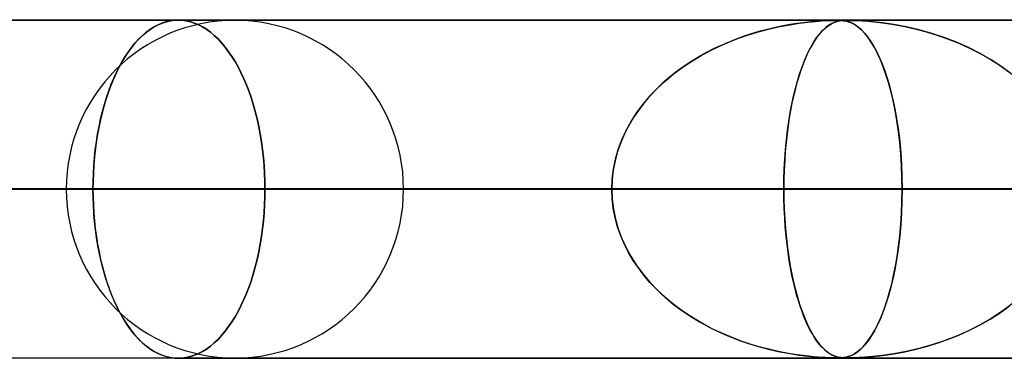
# Model space of a CAD drawing. Header units: millimetres. Extents: x -635 to 635, y -772 to 772.
# Tile 4 of 32: x -479 to -450, y 761 to 772. Entities that reach past the tile are written whole.
import ezdxf

# ---------------------------------------------------------------- set-up
doc = ezdxf.new("R2010")
doc.units = ezdxf.units.MM
doc.layers.add('HIDDEN', color=7, linetype='Continuous')
doc.layers.add('THICK', color=7, linetype='Continuous')

msp = doc.modelspace()

# ---------------------------------------------------------------- linework, layer by layer
at = {"layer": 'HIDDEN'}
for p, q in [((-455.214, 771.48), (-528.675, 771.48)), ((-474.82, 771.484), (-474.942, 771.467)), ((-474.935, 771.468), (-474.816, 771.485)), ((-474.699, 771.49), (-474.82, 771.484)), ((-474.816, 771.485), (-474.699, 771.49)), ((-474.699, 771.49), (-474.582, 771.485)), ((-474.582, 771.485), (-474.699, 771.49)), ((-474.699, 771.49), (0, 771.49)), ((0, 771.49), (-474.699, 771.49)), ((-474.582, 771.485), (-474.464, 771.468)), ((-474.464, 771.468), (-474.582, 771.485)), ((-455.433, 771.475), (-455.536, 771.471)), ((-455.513, 771.472), (-455.391, 771.477)), ((-455.347, 771.478), (-455.433, 771.475)), ((-455.391, 771.477), (-455.294, 771.479)), ((-455.275, 771.48), (-455.347, 771.478)), ((-455.294, 771.479), (-455.213, 771.48)), ((-455.214, 771.48), (-455.275, 771.48)), ((-455.16, 771.48), (-455.214, 771.48)), ((-454.892, 771.48), (-455.214, 771.48)), ((-455.201, 771.48), (-455.134, 771.479)), ((-455.111, 771.478), (-455.16, 771.48)), ((-455.134, 771.479), (-455.073, 771.476)), ((-455.064, 771.476), (-455.111, 771.478)), ((-455.043, 771.475), (-455.09, 771.471)), ((-455.081, 771.472), (-455.022, 771.477)), ((-455.073, 771.476), (-455.013, 771.471)), ((-455.01, 771.47), (-455.064, 771.476)), ((-454.996, 771.478), (-455.043, 771.475)), ((-455.022, 771.477), (-454.961, 771.479)), ((-454.946, 771.48), (-454.996, 771.478)), ((-454.961, 771.479), (-454.892, 771.48)), ((-454.892, 771.48), (-454.946, 771.48)), ((-454.892, 771.48), (-454.814, 771.479)), ((-454.831, 771.48), (-454.892, 771.48)), ((-0.329, 771.48), (-454.892, 771.48)), ((-454.761, 771.478), (-454.831, 771.48)), ((-454.814, 771.479), (-454.72, 771.477)), ((-454.676, 771.476), (-454.761, 771.478)), ((-454.72, 771.477), (-454.6, 771.472)), ((-454.558, 771.47), (-454.676, 771.476)), ((-475.552, 771.199), (-475.67, 771.109)), ((-475.642, 771.132), (-475.527, 771.217)), ((-475.432, 771.277), (-475.552, 771.199)), ((-475.527, 771.217), (-475.41, 771.29)), ((-475.311, 771.343), (-475.432, 771.277)), ((-475.41, 771.29), (-475.292, 771.352)), ((-475.188, 771.397), (-475.311, 771.343)), ((-475.292, 771.352), (-475.173, 771.402)), ((-475.065, 771.438), (-475.188, 771.397)), ((-475.173, 771.402), (-475.054, 771.441)), ((-474.942, 771.467), (-475.065, 771.438)), ((-475.054, 771.441), (-474.935, 771.468)), ((-474.464, 771.468), (-474.344, 771.441)), ((-474.344, 771.441), (-474.464, 771.468)), ((-474.344, 771.441), (-474.224, 771.402)), ((-474.224, 771.402), (-474.344, 771.441)), ((-474.224, 771.402), (-474.104, 771.352)), ((-474.104, 771.352), (-474.224, 771.402)), ((-474.104, 771.352), (-473.985, 771.29)), ((-473.985, 771.29), (-474.104, 771.352)), ((-473.985, 771.29), (-473.867, 771.217)), ((-473.867, 771.217), (-473.985, 771.29)), ((-473.867, 771.217), (-473.751, 771.132)), ((-473.751, 771.132), (-473.867, 771.217)), ((-457.269, 771.214), (-457.518, 771.147)), ((-457.498, 771.153), (-457.2, 771.231)), ((-457.03, 771.27), (-457.269, 771.214)), ((-457.2, 771.231), (-456.902, 771.297)), ((-456.804, 771.317), (-457.03, 771.27)), ((-456.902, 771.297), (-456.608, 771.353)), ((-456.592, 771.356), (-456.804, 771.317)), ((-456.608, 771.353), (-456.33, 771.396)), ((-456.395, 771.387), (-456.592, 771.356)), ((-456.215, 771.411), (-456.395, 771.387)), ((-456.33, 771.396), (-456.077, 771.427)), ((-456.051, 771.43), (-456.215, 771.411)), ((-456.077, 771.427), (-455.853, 771.449)), ((-455.908, 771.444), (-456.051, 771.43)), ((-455.777, 771.455), (-455.908, 771.444)), ((-455.853, 771.449), (-455.664, 771.463)), ((-455.652, 771.464), (-455.777, 771.455)), ((-455.601, 771.214), (-455.666, 771.147)), ((-455.664, 771.463), (-455.513, 771.472)), ((-455.661, 771.153), (-455.582, 771.231)), ((-455.536, 771.471), (-455.652, 771.464)), ((-455.537, 771.27), (-455.601, 771.214)), ((-455.582, 771.231), (-455.503, 771.297)), ((-455.477, 771.317), (-455.537, 771.27)), ((-455.503, 771.297), (-455.423, 771.353)), ((-455.419, 771.356), (-455.477, 771.317)), ((-455.423, 771.353), (-455.346, 771.396)), ((-455.365, 771.387), (-455.419, 771.356)), ((-455.313, 771.411), (-455.365, 771.387)), ((-455.346, 771.396), (-455.273, 771.427)), ((-455.266, 771.43), (-455.313, 771.411)), ((-455.273, 771.427), (-455.204, 771.449)), ((-455.222, 771.444), (-455.266, 771.43)), ((-455.179, 771.455), (-455.222, 771.444)), ((-455.204, 771.449), (-455.14, 771.463)), ((-455.136, 771.464), (-455.179, 771.455)), ((-455.14, 771.463), (-455.081, 771.472)), ((-455.09, 771.471), (-455.136, 771.464)), ((-455.013, 771.471), (-454.955, 771.462)), ((-454.945, 771.46), (-455.01, 771.47)), ((-454.955, 771.462), (-454.9, 771.449)), ((-454.869, 771.44), (-454.945, 771.46)), ((-454.9, 771.449), (-454.845, 771.432)), ((-454.783, 771.407), (-454.869, 771.44)), ((-454.845, 771.432), (-454.784, 771.408)), ((-454.784, 771.408), (-454.716, 771.374)), ((-454.69, 771.359), (-454.783, 771.407)), ((-454.716, 771.374), (-454.644, 771.329)), ((-454.59, 771.29), (-454.69, 771.359)), ((-454.644, 771.329), (-454.566, 771.271)), ((-454.6, 771.472), (-454.457, 771.464)), ((-454.487, 771.201), (-454.59, 771.29)), ((-454.566, 771.271), (-454.484, 771.198)), ((-454.386, 771.46), (-454.558, 771.47)), ((-454.387, 771.096), (-454.487, 771.201)), ((-454.484, 771.198), (-454.397, 771.107)), ((-454.457, 771.464), (-454.301, 771.453)), ((-454.151, 771.44), (-454.386, 771.46)), ((-454.301, 771.453), (-454.134, 771.438)), ((-453.862, 771.407), (-454.151, 771.44)), ((-454.134, 771.438), (-453.941, 771.417)), ((-453.941, 771.417), (-453.72, 771.388)), ((-453.53, 771.359), (-453.862, 771.407)), ((-453.72, 771.388), (-453.473, 771.349)), ((-453.163, 771.29), (-453.53, 771.359)), ((-453.473, 771.349), (-453.202, 771.298)), ((-453.202, 771.298), (-452.911, 771.233)), ((-452.782, 771.201), (-453.163, 771.29)), ((-452.911, 771.233), (-452.602, 771.153)), ((-452.406, 771.096), (-452.782, 771.201)), ((-475.899, 770.895), (-476.008, 770.772)), ((-475.972, 770.814), (-475.865, 770.931)), ((-475.786, 771.008), (-475.899, 770.895)), ((-475.865, 770.931), (-475.755, 771.037)), ((-475.67, 771.109), (-475.786, 771.008)), ((-475.755, 771.037), (-475.642, 771.132)), ((-473.751, 771.132), (-473.637, 771.037)), ((-473.637, 771.037), (-473.751, 771.132)), ((-473.637, 771.037), (-473.525, 770.931)), ((-473.525, 770.931), (-473.637, 771.037)), ((-473.525, 770.931), (-473.417, 770.814)), ((-473.417, 770.814), (-473.525, 770.931)), ((-458.391, 770.847), (-458.095, 770.961)), ((-458.045, 770.979), (-458.31, 770.879)), ((-458.095, 770.961), (-457.797, 771.063)), ((-457.778, 771.069), (-458.045, 770.979)), ((-457.797, 771.063), (-457.498, 771.153)), ((-457.518, 771.147), (-457.778, 771.069)), ((-455.893, 770.847), (-455.817, 770.961)), ((-455.803, 770.979), (-455.872, 770.879)), ((-455.817, 770.961), (-455.739, 771.063)), ((-455.734, 771.069), (-455.803, 770.979)), ((-455.739, 771.063), (-455.661, 771.153)), ((-455.666, 771.147), (-455.734, 771.069)), ((-454.397, 771.107), (-454.307, 770.996)), ((-454.29, 770.973), (-454.387, 771.096)), ((-454.307, 770.996), (-454.216, 770.867)), ((-454.194, 770.834), (-454.29, 770.973)), ((-452.602, 771.153), (-452.276, 771.055)), ((-452.036, 770.973), (-452.406, 771.096)), ((-452.276, 771.055), (-451.939, 770.938)), ((-451.674, 770.834), (-452.036, 770.973)), ((-451.939, 770.938), (-451.607, 770.806)), ((-476.113, 770.639), (-476.214, 770.497)), ((-476.175, 770.554), (-476.075, 770.689)), ((-476.008, 770.772), (-476.113, 770.639)), ((-476.075, 770.689), (-475.972, 770.814)), ((-473.417, 770.814), (-473.312, 770.689)), ((-473.312, 770.689), (-473.417, 770.814)), ((-473.312, 770.689), (-473.21, 770.554)), ((-473.21, 770.554), (-473.312, 770.689)), ((-458.822, 770.654), (-459.068, 770.529)), ((-458.973, 770.578), (-458.684, 770.719)), ((-458.569, 770.771), (-458.822, 770.654)), ((-458.684, 770.719), (-458.391, 770.847)), ((-458.31, 770.879), (-458.569, 770.771)), ((-456.004, 770.654), (-456.068, 770.529)), ((-456.043, 770.578), (-455.969, 770.719)), ((-455.939, 770.771), (-456.004, 770.654)), ((-455.969, 770.719), (-455.893, 770.847)), ((-455.872, 770.879), (-455.939, 770.771)), ((-454.216, 770.867), (-454.128, 770.724)), ((-454.101, 770.678), (-454.194, 770.834)), ((-454.128, 770.724), (-454.043, 770.568)), ((-454.012, 770.505), (-454.101, 770.678)), ((-451.32, 770.678), (-451.674, 770.834)), ((-451.607, 770.806), (-451.285, 770.661)), ((-450.978, 770.505), (-451.32, 770.678)), ((-451.285, 770.661), (-450.974, 770.503)), ((-476.311, 770.347), (-476.403, 770.189)), ((-476.362, 770.262), (-476.271, 770.412)), ((-476.214, 770.497), (-476.311, 770.347)), ((-476.271, 770.412), (-476.175, 770.554)), ((-473.21, 770.554), (-473.113, 770.412)), ((-473.113, 770.412), (-473.21, 770.554)), ((-473.113, 770.412), (-473.02, 770.262)), ((-473.02, 770.262), (-473.113, 770.412)), ((-459.307, 770.396), (-459.538, 770.255)), ((-459.532, 770.259), (-459.256, 770.425)), ((-459.068, 770.529), (-459.307, 770.396)), ((-459.256, 770.425), (-458.973, 770.578)), ((-456.129, 770.396), (-456.188, 770.255)), ((-456.186, 770.259), (-456.116, 770.425)), ((-456.068, 770.529), (-456.129, 770.396)), ((-456.116, 770.425), (-456.043, 770.578)), ((-454.043, 770.568), (-453.961, 770.397)), ((-453.925, 770.315), (-454.012, 770.505)), ((-453.961, 770.397), (-453.883, 770.213)), ((-453.842, 770.108), (-453.925, 770.315)), ((-450.646, 770.315), (-450.978, 770.505)), ((-450.974, 770.503), (-450.674, 770.332)), ((-450.674, 770.332), (-450.386, 770.148)), ((-450.328, 770.108), (-450.646, 770.315)), ((-476.489, 770.026), (-476.572, 769.854)), ((-476.53, 769.944), (-476.448, 770.106)), ((-476.403, 770.189), (-476.489, 770.026)), ((-476.448, 770.106), (-476.362, 770.262)), ((-473.02, 770.262), (-472.932, 770.106)), ((-472.932, 770.106), (-473.02, 770.262)), ((-472.932, 770.106), (-472.849, 769.944)), ((-472.849, 769.944), (-472.932, 770.106)), ((-460.053, 769.889), (-459.798, 770.08)), ((-459.762, 770.105), (-459.977, 769.948)), ((-459.798, 770.08), (-459.532, 770.259)), ((-459.538, 770.255), (-459.762, 770.105)), ((-456.32, 769.889), (-456.255, 770.08)), ((-456.245, 770.105), (-456.3, 769.948)), ((-456.255, 770.08), (-456.186, 770.259)), ((-456.188, 770.255), (-456.245, 770.105)), ((-453.883, 770.213), (-453.808, 770.016)), ((-453.762, 769.884), (-453.842, 770.108)), ((-450.386, 770.148), (-450.112, 769.952)), ((-450.024, 769.884), (-450.328, 770.108)), ((-476.683, 769.592), (-476.608, 769.772)), ((-476.572, 769.854), (-476.651, 769.672)), ((-476.608, 769.772), (-476.53, 769.944)), ((-472.849, 769.944), (-472.768, 769.772)), ((-472.768, 769.772), (-472.849, 769.944)), ((-472.768, 769.772), (-472.691, 769.592)), ((-472.691, 769.592), (-472.768, 769.772)), ((-460.183, 769.783), (-460.382, 769.61)), ((-460.298, 769.685), (-460.053, 769.889)), ((-459.977, 769.948), (-460.183, 769.783)), ((-456.353, 769.783), (-456.404, 769.61)), ((-456.382, 769.685), (-456.32, 769.889)), ((-456.3, 769.948), (-456.353, 769.783)), ((-453.808, 770.016), (-453.736, 769.805)), ((-453.687, 769.643), (-453.762, 769.884)), ((-453.736, 769.805), (-453.669, 769.582)), ((-476.727, 769.48), (-476.798, 769.28)), ((-476.755, 769.402), (-476.683, 769.592)), ((-476.651, 769.672), (-476.727, 769.48)), ((-472.691, 769.592), (-472.617, 769.402)), ((-472.617, 769.402), (-472.691, 769.592)), ((-460.746, 769.242), (-460.529, 769.469)), ((-460.382, 769.61), (-460.572, 769.427)), ((-460.529, 769.469), (-460.298, 769.685)), ((-456.496, 769.242), (-456.441, 769.469)), ((-456.404, 769.61), (-456.452, 769.427)), ((-456.441, 769.469), (-456.382, 769.685)), ((-453.616, 769.384), (-453.687, 769.643)), ((-453.669, 769.582), (-453.605, 769.343)), ((-476.886, 769), (-476.823, 769.205)), ((-476.798, 769.28), (-476.865, 769.071)), ((-476.823, 769.205), (-476.755, 769.402)), ((-472.617, 769.402), (-472.548, 769.205)), ((-472.548, 769.205), (-472.617, 769.402)), ((-472.548, 769.205), (-472.483, 769)), ((-472.483, 769), (-472.548, 769.205)), ((-460.948, 769.004), (-460.746, 769.242)), ((-460.753, 769.235), (-460.925, 769.033)), ((-460.572, 769.427), (-460.753, 769.235)), ((-456.548, 769.004), (-456.496, 769.242)), ((-456.498, 769.235), (-456.542, 769.033)), ((-456.452, 769.427), (-456.498, 769.235)), ((-453.55, 769.11), (-453.616, 769.384)), ((-453.605, 769.343), (-453.545, 769.088)), ((-476.927, 768.855), (-476.983, 768.632)), ((-476.944, 768.788), (-476.886, 769)), ((-476.865, 769.071), (-476.927, 768.855)), ((-472.483, 769), (-472.423, 768.788)), ((-472.423, 768.788), (-472.483, 769)), ((-461.133, 768.754), (-460.948, 769.004)), ((-460.925, 769.033), (-461.087, 768.82)), ((-456.595, 768.754), (-456.548, 769.004)), ((-456.542, 769.033), (-456.583, 768.82)), ((-453.491, 768.82), (-453.55, 769.11)), ((-453.545, 769.088), (-453.49, 768.815)), ((-477.046, 768.347), (-476.998, 768.57)), ((-476.983, 768.632), (-477.034, 768.403)), ((-476.998, 768.57), (-476.944, 768.788)), ((-472.423, 768.788), (-472.369, 768.57)), ((-472.369, 768.57), (-472.423, 768.788)), ((-472.369, 768.57), (-472.319, 768.347)), ((-472.319, 768.347), (-472.369, 768.57)), ((-461.238, 768.597), (-461.376, 768.365)), ((-461.301, 768.495), (-461.133, 768.754)), ((-461.087, 768.82), (-461.238, 768.597)), ((-456.621, 768.597), (-456.656, 768.365)), ((-456.637, 768.495), (-456.595, 768.754)), ((-456.583, 768.82), (-456.621, 768.597)), ((-453.437, 768.516), (-453.491, 768.82)), ((-453.49, 768.815), (-453.439, 768.525)), ((-477.088, 768.12), (-477.046, 768.347)), ((-477.034, 768.403), (-477.079, 768.17)), ((-472.319, 768.347), (-472.276, 768.12)), ((-472.276, 768.12), (-472.319, 768.347)), ((-461.376, 768.365), (-461.5, 768.122)), ((-461.449, 768.226), (-461.301, 768.495)), ((-456.656, 768.365), (-456.688, 768.122)), ((-456.675, 768.226), (-456.637, 768.495)), ((-453.439, 768.525), (-453.394, 768.219)), ((-453.391, 768.199), (-453.437, 768.516)), ((-477.125, 767.89), (-477.088, 768.12)), ((-477.079, 768.17), (-477.118, 767.933)), ((-472.276, 768.12), (-472.238, 767.89)), ((-472.238, 767.89), (-472.276, 768.12)), ((-461.5, 768.122), (-461.609, 767.869)), ((-461.577, 767.948), (-461.449, 768.226)), ((-456.688, 768.122), (-456.716, 767.869)), ((-456.707, 767.948), (-456.675, 768.226)), ((-453.394, 768.219), (-453.355, 767.898)), ((-453.353, 767.87), (-453.391, 768.199)), ((-477.151, 767.693), (-477.178, 767.451)), ((-477.156, 767.657), (-477.125, 767.89)), ((-477.118, 767.933), (-477.151, 767.693)), ((-472.238, 767.89), (-472.206, 767.657)), ((-472.206, 767.657), (-472.238, 767.89)), ((-461.609, 767.869), (-461.701, 767.606)), ((-461.683, 767.662), (-461.577, 767.948)), ((-456.716, 767.869), (-456.739, 767.606)), ((-456.734, 767.662), (-456.707, 767.948)), ((-453.355, 767.898), (-453.324, 767.563)), ((-453.322, 767.53), (-453.353, 767.87)), ((-477.2, 767.187), (-477.181, 767.422)), ((-477.178, 767.451), (-477.199, 767.209)), ((-477.181, 767.422), (-477.156, 767.657)), ((-472.206, 767.657), (-472.18, 767.422)), ((-472.18, 767.422), (-472.206, 767.657)), ((-472.18, 767.422), (-472.16, 767.187)), ((-472.16, 767.187), (-472.18, 767.422)), ((-461.701, 767.606), (-461.775, 767.334)), ((-461.766, 767.373), (-461.683, 767.662)), ((-456.739, 767.606), (-456.758, 767.334)), ((-456.755, 767.373), (-456.734, 767.662)), ((-453.324, 767.563), (-453.301, 767.215)), ((-453.3, 767.185), (-453.322, 767.53)), ((-477.214, 766.953), (-477.2, 767.187)), ((-477.199, 767.209), (-477.213, 766.967)), ((-472.16, 767.187), (-472.146, 766.953)), ((-472.146, 766.953), (-472.16, 767.187)), ((-461.775, 767.334), (-461.829, 767.056)), ((-461.825, 767.081), (-461.766, 767.373)), ((-456.758, 767.334), (-456.771, 767.056)), ((-456.77, 767.081), (-456.755, 767.373)), ((-453.301, 767.215), (-453.287, 766.857)), ((-453.287, 766.838), (-453.3, 767.185)), ((-477.213, 766.967), (-477.222, 766.727)), ((-477.222, 766.72), (-477.214, 766.953)), ((-472.146, 766.953), (-472.137, 766.72)), ((-472.137, 766.72), (-472.146, 766.953)), ((-461.829, 767.056), (-461.862, 766.774)), ((-461.861, 766.786), (-461.825, 767.081)), ((-456.78, 766.786), (-456.77, 767.081)), ((-456.771, 767.056), (-456.78, 766.774)), ((-453.287, 766.857), (-453.282, 766.49)), ((-453.282, 766.49), (-453.287, 766.838)), ((-477.222, 766.727), (-477.225, 766.49)), ((-477.225, 766.49), (-477.222, 766.72)), ((-472.137, 766.72), (-472.135, 766.49)), ((-472.135, 766.49), (-472.137, 766.72)), ((-461.873, 766.49), (-461.861, 766.786)), ((-461.862, 766.774), (-461.873, 766.49)), ((-456.783, 766.49), (-456.78, 766.786)), ((-456.78, 766.774), (-456.783, 766.49)), ((-461.873, 766.49), (-533.665, 766.49)), ((-533.665, 766.49), (-461.873, 766.49)), ((-523.685, 766.49), (-453.282, 766.49)), ((-523.685, 766.49), (-453.282, 766.49)), ((-437.922, 766.49), (-505.84, 766.49)), ((-505.84, 766.49), (-437.922, 766.49)), ((-495.86, 766.49), (-429.331, 766.49)), ((-495.86, 766.49), (-429.331, 766.49)), ((-413.97, 766.49), (-478.015, 766.49)), ((-478.015, 766.49), (-413.97, 766.49)), ((-477.222, 766.253), (-477.225, 766.49)), ((-477.225, 766.49), (-461.873, 766.49)), ((-477.225, 766.49), (-477.222, 766.26)), ((-461.873, 766.49), (-477.225, 766.49)), ((-477.222, 766.26), (-477.214, 766.027)), ((-477.213, 766.013), (-477.222, 766.253)), ((-472.137, 766.26), (-472.146, 766.027)), ((-472.146, 766.027), (-472.137, 766.26)), ((-472.135, 766.49), (-472.137, 766.26)), ((-472.137, 766.26), (-472.135, 766.49)), ((-456.783, 766.49), (-472.135, 766.49)), ((-472.135, 766.49), (-456.783, 766.49)), ((-468.035, 766.49), (-405.38, 766.49)), ((-468.035, 766.49), (-405.38, 766.49)), ((-461.862, 766.206), (-461.873, 766.49)), ((-461.873, 766.49), (-461.861, 766.194)), ((-456.783, 766.49), (-456.78, 766.194)), ((-5, 766.49), (-456.783, 766.49)), ((-456.783, 766.49), (-5, 766.49)), ((-456.78, 766.206), (-456.783, 766.49)), ((-453.282, 766.49), (-453.287, 766.142)), ((-453.287, 766.133), (-453.282, 766.49)), ((-453.282, 766.49), (-437.922, 766.49)), ((-437.922, 766.49), (-453.282, 766.49)), ((-477.214, 766.027), (-477.2, 765.793)), ((-477.199, 765.771), (-477.213, 766.013)), ((-472.146, 766.027), (-472.16, 765.793)), ((-472.16, 765.793), (-472.146, 766.027)), ((-461.829, 765.924), (-461.862, 766.206)), ((-461.861, 766.194), (-461.825, 765.899)), ((-456.771, 765.924), (-456.78, 766.206)), ((-456.78, 766.194), (-456.77, 765.899)), ((-453.301, 765.783), (-453.287, 766.133)), ((-453.287, 766.142), (-453.3, 765.795)), ((-477.2, 765.793), (-477.181, 765.558)), ((-477.178, 765.529), (-477.199, 765.771)), ((-472.16, 765.793), (-472.18, 765.558)), ((-472.18, 765.558), (-472.16, 765.793)), ((-461.775, 765.646), (-461.829, 765.924)), ((-461.825, 765.899), (-461.766, 765.607)), ((-456.758, 765.646), (-456.771, 765.924)), ((-456.77, 765.899), (-456.755, 765.607)), ((-453.3, 765.795), (-453.322, 765.45)), ((-453.322, 765.444), (-453.301, 765.783)), ((-477.181, 765.558), (-477.156, 765.323)), ((-477.151, 765.287), (-477.178, 765.529)), ((-472.18, 765.558), (-472.206, 765.323)), ((-472.206, 765.323), (-472.18, 765.558)), ((-461.701, 765.374), (-461.775, 765.646)), ((-461.766, 765.607), (-461.683, 765.318)), ((-461.609, 765.111), (-461.701, 765.374)), ((-456.739, 765.374), (-456.758, 765.646)), ((-456.755, 765.607), (-456.734, 765.318)), ((-456.716, 765.111), (-456.739, 765.374)), ((-453.322, 765.45), (-453.353, 765.11)), ((-453.352, 765.116), (-453.322, 765.444)), ((-477.156, 765.323), (-477.125, 765.09)), ((-477.118, 765.047), (-477.151, 765.287)), ((-477.125, 765.09), (-477.088, 764.86)), ((-472.238, 765.09), (-472.276, 764.86)), ((-472.276, 764.86), (-472.238, 765.09)), ((-472.206, 765.323), (-472.238, 765.09)), ((-472.238, 765.09), (-472.206, 765.323)), ((-461.683, 765.318), (-461.577, 765.032)), ((-461.5, 764.858), (-461.609, 765.111)), ((-456.734, 765.318), (-456.707, 765.032)), ((-456.688, 764.858), (-456.716, 765.111)), ((-453.353, 765.11), (-453.391, 764.781)), ((-453.389, 764.802), (-453.352, 765.116)), ((-477.079, 764.81), (-477.118, 765.047)), ((-477.088, 764.86), (-477.046, 764.633)), ((-477.034, 764.577), (-477.079, 764.81)), ((-472.276, 764.86), (-472.319, 764.633)), ((-472.319, 764.633), (-472.276, 764.86)), ((-461.577, 765.032), (-461.449, 764.754)), ((-461.376, 764.615), (-461.5, 764.858)), ((-456.707, 765.032), (-456.675, 764.754)), ((-456.656, 764.615), (-456.688, 764.858)), ((-453.391, 764.781), (-453.437, 764.464)), ((-453.431, 764.501), (-453.389, 764.802)), ((-477.046, 764.633), (-476.998, 764.41)), ((-476.983, 764.348), (-477.034, 764.577)), ((-472.319, 764.633), (-472.369, 764.41)), ((-472.369, 764.41), (-472.319, 764.633)), ((-461.449, 764.754), (-461.301, 764.485)), ((-461.238, 764.383), (-461.376, 764.615)), ((-461.301, 764.485), (-461.133, 764.226)), ((-456.675, 764.754), (-456.637, 764.485)), ((-456.621, 764.383), (-456.656, 764.615)), ((-456.637, 764.485), (-456.595, 764.226)), ((-453.48, 764.216), (-453.431, 764.501)), ((-476.998, 764.41), (-476.944, 764.192)), ((-476.927, 764.125), (-476.983, 764.348)), ((-476.944, 764.192), (-476.886, 763.98)), ((-472.423, 764.192), (-472.483, 763.98)), ((-472.483, 763.98), (-472.423, 764.192)), ((-472.369, 764.41), (-472.423, 764.192)), ((-472.423, 764.192), (-472.369, 764.41)), ((-461.087, 764.16), (-461.238, 764.383)), ((-461.133, 764.226), (-460.948, 763.976)), ((-456.583, 764.16), (-456.621, 764.383)), ((-456.595, 764.226), (-456.548, 763.976)), ((-453.533, 763.947), (-453.48, 764.216)), ((-453.437, 764.464), (-453.491, 764.16)), ((-476.865, 763.909), (-476.927, 764.125)), ((-476.886, 763.98), (-476.823, 763.775)), ((-476.798, 763.7), (-476.865, 763.909)), ((-472.483, 763.98), (-472.548, 763.775)), ((-472.548, 763.775), (-472.483, 763.98)), ((-460.925, 763.947), (-461.087, 764.16)), ((-460.948, 763.976), (-460.746, 763.738)), ((-460.753, 763.745), (-460.925, 763.947)), ((-456.542, 763.947), (-456.583, 764.16)), ((-456.548, 763.976), (-456.496, 763.738)), ((-456.498, 763.745), (-456.542, 763.947)), ((-453.591, 763.695), (-453.533, 763.947)), ((-453.491, 764.16), (-453.55, 763.87)), ((-476.823, 763.775), (-476.755, 763.578)), ((-476.727, 763.5), (-476.798, 763.7)), ((-472.548, 763.775), (-472.617, 763.578)), ((-472.617, 763.578), (-472.548, 763.775)), ((-460.572, 763.553), (-460.753, 763.745)), ((-460.746, 763.738), (-460.529, 763.511)), ((-456.452, 763.553), (-456.498, 763.745)), ((-456.496, 763.738), (-456.441, 763.511)), ((-453.652, 763.459), (-453.591, 763.695)), ((-453.55, 763.87), (-453.616, 763.596)), ((-476.755, 763.578), (-476.683, 763.388)), ((-476.651, 763.308), (-476.727, 763.5)), ((-476.683, 763.388), (-476.608, 763.208)), ((-472.691, 763.388), (-472.768, 763.208)), ((-472.768, 763.208), (-472.691, 763.388)), ((-472.617, 763.578), (-472.691, 763.388)), ((-472.691, 763.388), (-472.617, 763.578)), ((-460.382, 763.37), (-460.572, 763.553)), ((-460.529, 763.511), (-460.298, 763.295)), ((-460.183, 763.197), (-460.382, 763.37)), ((-456.404, 763.37), (-456.452, 763.553)), ((-456.441, 763.511), (-456.382, 763.295)), ((-456.353, 763.197), (-456.404, 763.37)), ((-453.687, 763.337), (-453.762, 763.096)), ((-453.717, 763.237), (-453.652, 763.459)), ((-453.616, 763.596), (-453.687, 763.337)), ((-476.572, 763.126), (-476.651, 763.308)), ((-476.608, 763.208), (-476.53, 763.036)), ((-476.489, 762.954), (-476.572, 763.126)), ((-476.53, 763.036), (-476.448, 762.874)), ((-472.849, 763.036), (-472.932, 762.874)), ((-472.932, 762.874), (-472.849, 763.036)), ((-472.768, 763.208), (-472.849, 763.036)), ((-472.849, 763.036), (-472.768, 763.208)), ((-460.298, 763.295), (-460.053, 763.091)), ((-459.977, 763.032), (-460.183, 763.197)), ((-460.053, 763.091), (-459.798, 762.9)), ((-459.762, 762.875), (-459.977, 763.032)), ((-456.382, 763.295), (-456.32, 763.091)), ((-456.3, 763.032), (-456.353, 763.197)), ((-456.32, 763.091), (-456.255, 762.9)), ((-456.245, 762.875), (-456.3, 763.032)), ((-453.857, 762.832), (-453.785, 763.028)), ((-453.762, 763.096), (-453.842, 762.872)), ((-453.785, 763.028), (-453.717, 763.237)), ((-450.386, 762.832), (-450.112, 763.028)), ((-450.024, 763.096), (-450.328, 762.872)), ((-476.403, 762.791), (-476.489, 762.954)), ((-476.448, 762.874), (-476.362, 762.718)), ((-476.311, 762.633), (-476.403, 762.791)), ((-472.932, 762.874), (-473.02, 762.718)), ((-473.02, 762.718), (-472.932, 762.874)), ((-459.798, 762.9), (-459.532, 762.721)), ((-459.538, 762.725), (-459.762, 762.875)), ((-456.255, 762.9), (-456.186, 762.721)), ((-456.188, 762.725), (-456.245, 762.875)), ((-453.932, 762.648), (-453.857, 762.832)), ((-453.842, 762.872), (-453.925, 762.665)), ((-450.674, 762.648), (-450.386, 762.832)), ((-450.328, 762.872), (-450.646, 762.665)), ((-476.362, 762.718), (-476.271, 762.568)), ((-476.214, 762.483), (-476.311, 762.633)), ((-476.271, 762.568), (-476.175, 762.426)), ((-476.113, 762.341), (-476.214, 762.483)), ((-473.113, 762.568), (-473.21, 762.426)), ((-473.21, 762.426), (-473.113, 762.568)), ((-473.02, 762.718), (-473.113, 762.568)), ((-473.113, 762.568), (-473.02, 762.718)), ((-459.307, 762.584), (-459.538, 762.725)), ((-459.532, 762.721), (-459.256, 762.555)), ((-459.068, 762.451), (-459.307, 762.584)), ((-459.256, 762.555), (-458.973, 762.402)), ((-458.822, 762.326), (-459.068, 762.451)), ((-456.129, 762.584), (-456.188, 762.725)), ((-456.186, 762.721), (-456.116, 762.555)), ((-456.068, 762.451), (-456.129, 762.584)), ((-456.116, 762.555), (-456.043, 762.402)), ((-456.004, 762.326), (-456.068, 762.451)), ((-454.012, 762.475), (-454.101, 762.302)), ((-454.092, 762.319), (-454.011, 762.477)), ((-453.925, 762.665), (-454.012, 762.475)), ((-454.011, 762.477), (-453.932, 762.648)), ((-450.978, 762.475), (-451.32, 762.302)), ((-451.285, 762.319), (-450.974, 762.477)), ((-450.646, 762.665), (-450.978, 762.475)), ((-450.974, 762.477), (-450.674, 762.648)), ((-476.175, 762.426), (-476.075, 762.291)), ((-476.008, 762.208), (-476.113, 762.341)), ((-476.075, 762.291), (-475.972, 762.166)), ((-475.899, 762.085), (-476.008, 762.208)), ((-475.972, 762.166), (-475.865, 762.049)), ((-473.417, 762.166), (-473.525, 762.049)), ((-473.525, 762.049), (-473.417, 762.166)), ((-473.312, 762.291), (-473.417, 762.166)), ((-473.417, 762.166), (-473.312, 762.291)), ((-473.21, 762.426), (-473.312, 762.291)), ((-473.312, 762.291), (-473.21, 762.426)), ((-458.973, 762.402), (-458.684, 762.261)), ((-458.569, 762.209), (-458.822, 762.326)), ((-458.684, 762.261), (-458.391, 762.133)), ((-458.31, 762.101), (-458.569, 762.209)), ((-456.043, 762.402), (-455.969, 762.261)), ((-455.939, 762.209), (-456.004, 762.326)), ((-455.969, 762.261), (-455.893, 762.133)), ((-455.872, 762.101), (-455.939, 762.209)), ((-454.264, 762.042), (-454.177, 762.174)), ((-454.101, 762.302), (-454.194, 762.146)), ((-454.177, 762.174), (-454.092, 762.319)), ((-451.939, 762.042), (-451.607, 762.174)), ((-451.32, 762.302), (-451.674, 762.146)), ((-451.607, 762.174), (-451.285, 762.319)), ((-475.786, 761.972), (-475.899, 762.085)), ((-475.865, 762.049), (-475.755, 761.943)), ((-475.67, 761.871), (-475.786, 761.972)), ((-475.755, 761.943), (-475.642, 761.848)), ((-475.552, 761.781), (-475.67, 761.871)), ((-473.637, 761.943), (-473.751, 761.848)), ((-473.751, 761.848), (-473.637, 761.943)), ((-473.525, 762.049), (-473.637, 761.943)), ((-473.637, 761.943), (-473.525, 762.049)), ((-458.391, 762.133), (-458.095, 762.019)), ((-458.045, 762.001), (-458.31, 762.101)), ((-458.095, 762.019), (-457.797, 761.917)), ((-457.778, 761.911), (-458.045, 762.001)), ((-457.797, 761.917), (-457.498, 761.827)), ((-457.518, 761.833), (-457.778, 761.911)), ((-455.893, 762.133), (-455.817, 762.019)), ((-455.803, 762.001), (-455.872, 762.101)), ((-455.817, 762.019), (-455.739, 761.917)), ((-455.734, 761.911), (-455.803, 762.001)), ((-455.739, 761.917), (-455.661, 761.827)), ((-455.666, 761.833), (-455.734, 761.911)), ((-454.387, 761.884), (-454.487, 761.779)), ((-454.439, 761.827), (-454.353, 761.925)), ((-454.29, 762.007), (-454.387, 761.884)), ((-454.353, 761.925), (-454.264, 762.042)), ((-454.194, 762.146), (-454.29, 762.007)), ((-452.406, 761.884), (-452.782, 761.779)), ((-452.602, 761.827), (-452.276, 761.925)), ((-452.036, 762.007), (-452.406, 761.884)), ((-452.276, 761.925), (-451.939, 762.042)), ((-451.674, 762.146), (-452.036, 762.007)), ((-475.642, 761.848), (-475.527, 761.763)), ((-475.432, 761.703), (-475.552, 761.781)), ((-475.527, 761.763), (-475.41, 761.69)), ((-475.311, 761.637), (-475.432, 761.703)), ((-475.41, 761.69), (-475.292, 761.628)), ((-475.188, 761.583), (-475.311, 761.637)), ((-475.292, 761.628), (-475.173, 761.578)), ((-475.065, 761.542), (-475.188, 761.583)), ((-475.173, 761.578), (-475.054, 761.539)), ((-474.224, 761.578), (-474.344, 761.539)), ((-474.344, 761.539), (-474.224, 761.578)), ((-474.104, 761.628), (-474.224, 761.578)), ((-474.224, 761.578), (-474.104, 761.628)), ((-473.985, 761.69), (-474.104, 761.628)), ((-474.104, 761.628), (-473.985, 761.69)), ((-473.867, 761.763), (-473.985, 761.69)), ((-473.985, 761.69), (-473.867, 761.763)), ((-473.751, 761.848), (-473.867, 761.763)), ((-473.867, 761.763), (-473.751, 761.848)), ((-457.269, 761.766), (-457.518, 761.833)), ((-457.498, 761.827), (-457.2, 761.749)), ((-457.03, 761.71), (-457.269, 761.766)), ((-457.2, 761.749), (-456.902, 761.683)), ((-456.804, 761.663), (-457.03, 761.71)), ((-456.902, 761.683), (-456.608, 761.627)), ((-456.592, 761.624), (-456.804, 761.663)), ((-456.608, 761.627), (-456.33, 761.584)), ((-456.395, 761.593), (-456.592, 761.624)), ((-456.215, 761.569), (-456.395, 761.593)), ((-456.33, 761.584), (-456.077, 761.553)), ((-456.051, 761.55), (-456.215, 761.569)), ((-455.601, 761.766), (-455.666, 761.833)), ((-455.661, 761.827), (-455.582, 761.749)), ((-455.537, 761.71), (-455.601, 761.766)), ((-455.582, 761.749), (-455.503, 761.683)), ((-455.477, 761.663), (-455.537, 761.71)), ((-455.503, 761.683), (-455.423, 761.627)), ((-455.419, 761.624), (-455.477, 761.663)), ((-455.423, 761.627), (-455.346, 761.584)), ((-455.365, 761.593), (-455.419, 761.624)), ((-455.313, 761.569), (-455.365, 761.593)), ((-455.346, 761.584), (-455.273, 761.553)), ((-455.266, 761.55), (-455.313, 761.569)), ((-454.783, 761.573), (-454.869, 761.54)), ((-454.806, 761.563), (-454.742, 761.592)), ((-454.69, 761.621), (-454.783, 761.573)), ((-454.742, 761.592), (-454.674, 761.631)), ((-454.59, 761.69), (-454.69, 761.621)), ((-454.674, 761.631), (-454.6, 761.682)), ((-454.6, 761.682), (-454.522, 761.747)), ((-454.487, 761.779), (-454.59, 761.69)), ((-454.522, 761.747), (-454.439, 761.827)), ((-453.862, 761.573), (-454.151, 761.54)), ((-453.941, 761.563), (-453.72, 761.592)), ((-453.53, 761.621), (-453.862, 761.573)), ((-453.72, 761.592), (-453.473, 761.631)), ((-453.163, 761.69), (-453.53, 761.621)), ((-453.473, 761.631), (-453.202, 761.682)), ((-453.202, 761.682), (-452.911, 761.747)), ((-452.782, 761.779), (-453.163, 761.69)), ((-452.911, 761.747), (-452.602, 761.827)), ((-528.675, 761.5), (-455.214, 761.5)), ((-474.942, 761.513), (-475.065, 761.542)), ((-475.054, 761.539), (-474.935, 761.512)), ((-474.82, 761.496), (-474.942, 761.513)), ((-474.935, 761.512), (-474.816, 761.495)), ((-474.699, 761.49), (-474.82, 761.496)), ((-474.816, 761.495), (-474.699, 761.49)), ((-474.582, 761.495), (-474.699, 761.49)), ((-474.699, 761.49), (-474.582, 761.495)), ((0, 761.49), (-474.699, 761.49)), ((-474.699, 761.49), (0, 761.49)), ((-474.464, 761.512), (-474.582, 761.495)), ((-474.582, 761.495), (-474.464, 761.512)), ((-474.344, 761.539), (-474.464, 761.512)), ((-474.464, 761.512), (-474.344, 761.539)), ((-456.077, 761.553), (-455.853, 761.531)), ((-455.908, 761.536), (-456.051, 761.55)), ((-455.777, 761.525), (-455.908, 761.536)), ((-455.853, 761.531), (-455.664, 761.517)), ((-455.652, 761.516), (-455.777, 761.525)), ((-455.664, 761.517), (-455.513, 761.508)), ((-455.536, 761.509), (-455.652, 761.516)), ((-455.433, 761.505), (-455.536, 761.509)), ((-455.513, 761.508), (-455.391, 761.503)), ((-455.347, 761.502), (-455.433, 761.505)), ((-455.391, 761.503), (-455.294, 761.501)), ((-455.275, 761.5), (-455.347, 761.502)), ((-455.294, 761.501), (-455.213, 761.5)), ((-455.214, 761.5), (-455.275, 761.5)), ((-455.273, 761.553), (-455.204, 761.531)), ((-455.222, 761.536), (-455.266, 761.55)), ((-455.179, 761.525), (-455.222, 761.536)), ((-455.16, 761.5), (-455.214, 761.5)), ((-455.214, 761.5), (-454.892, 761.5)), ((-455.213, 761.5), (-455.147, 761.501)), ((-455.204, 761.531), (-455.14, 761.517)), ((-455.136, 761.516), (-455.179, 761.525)), ((-455.111, 761.502), (-455.16, 761.5)), ((-455.147, 761.501), (-455.087, 761.503)), ((-455.14, 761.517), (-455.081, 761.508)), ((-455.09, 761.509), (-455.136, 761.516)), ((-455.064, 761.505), (-455.111, 761.502)), ((-455.043, 761.505), (-455.09, 761.509)), ((-455.087, 761.503), (-455.028, 761.508)), ((-455.081, 761.508), (-455.022, 761.503)), ((-455.01, 761.51), (-455.064, 761.505)), ((-454.996, 761.502), (-455.043, 761.505)), ((-455.028, 761.508), (-454.971, 761.516)), ((-455.022, 761.503), (-454.961, 761.501)), ((-454.945, 761.52), (-455.01, 761.51)), ((-454.946, 761.5), (-454.996, 761.502)), ((-454.971, 761.516), (-454.917, 761.527)), ((-454.961, 761.501), (-454.892, 761.5)), ((-454.892, 761.5), (-454.946, 761.5)), ((-454.869, 761.54), (-454.945, 761.52)), ((-454.917, 761.527), (-454.863, 761.542)), ((-454.892, 761.5), (-454.814, 761.501)), ((-454.831, 761.5), (-454.892, 761.5)), ((-454.892, 761.5), (-0.316, 761.5)), ((-454.892, 761.5), (-0.316, 761.5)), ((-454.863, 761.542), (-454.806, 761.563)), ((-454.761, 761.502), (-454.831, 761.5)), ((-454.814, 761.501), (-454.72, 761.503)), ((-454.676, 761.505), (-454.761, 761.502)), ((-454.72, 761.503), (-454.6, 761.508)), ((-454.558, 761.51), (-454.676, 761.505)), ((-454.6, 761.508), (-454.457, 761.516)), ((-454.386, 761.52), (-454.558, 761.51)), ((-454.457, 761.516), (-454.301, 761.527)), ((-454.151, 761.54), (-454.386, 761.52)), ((-454.301, 761.527), (-454.134, 761.542)), ((-454.134, 761.542), (-453.941, 761.563))]:
    msp.add_line(p, q, dxfattribs=at)
for start, end in [(0, 180), (180, 0)]:
    msp.add_arc((-473.025, 766.49), 4.99, start, end, dxfattribs=at)
at = {"layer": 'THICK'}
for p, q in [((-606.5, 771.5), (606.5, 771.5)), ((606.5, 766.5), (-606.5, 766.5))]:
    msp.add_line(p, q, dxfattribs=at)

doc.saveas('drawing.dxf')
